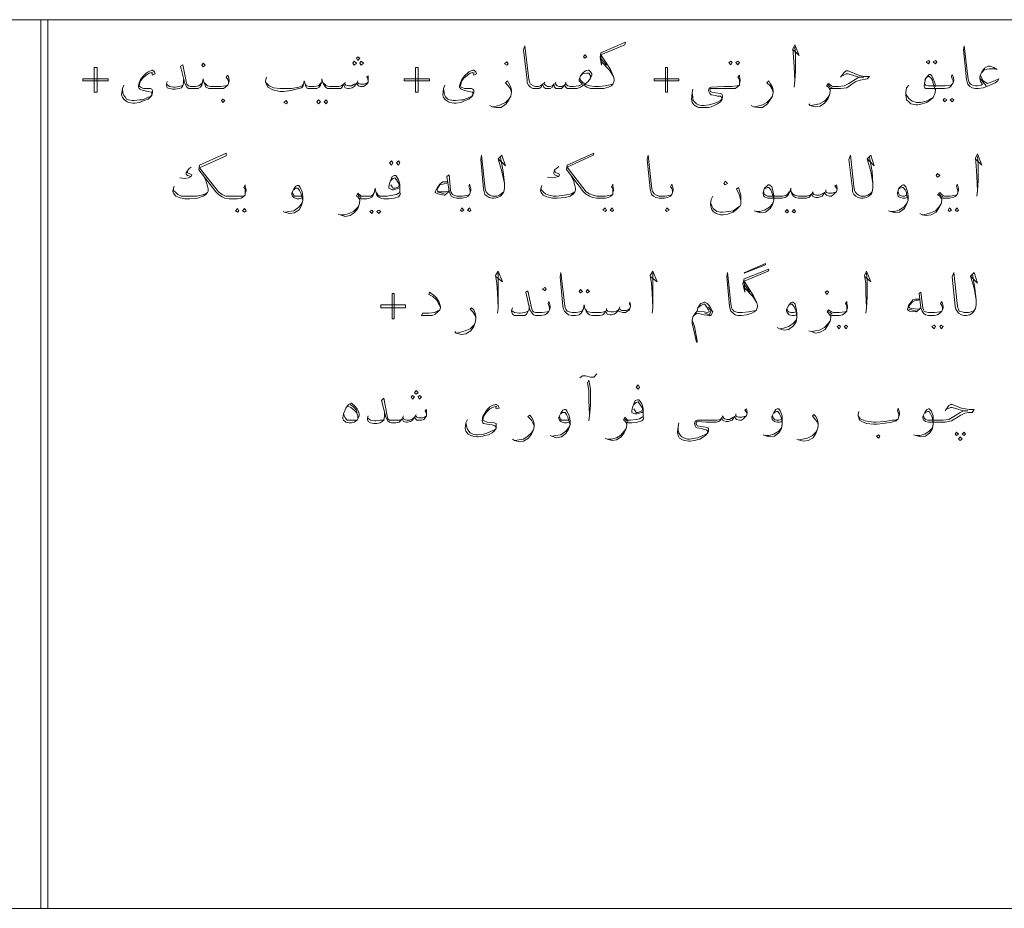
# Model space of a CAD drawing. Header units: inches. Extents: x 5.7 to 89.8, y 4 to 63.5.
# Tile 22 of 34: x 52.3 to 65.8, y 16.4 to 28.6. Entities that reach past the tile are written whole.
import ezdxf

# ---------------------------------------------------------------- set-up
doc = ezdxf.new("R2010")
doc.units = ezdxf.units.IN
doc.header["$MEASUREMENT"] = 0
doc.layers.add('PDF_textt', color=7, linetype='Continuous')

msp = doc.modelspace()

# ---------------------------------------------------------------- linework, layer by layer
at = {"layer": 'PDF_textt', "lineweight": 20}
for points in [[(74.423, 28.592), (19.323, 28.592)], [(52.57, 28.592), (52.57, 16.408)], [(52.667, 28.592), (52.667, 16.408)], [(60.41, 27.706), (60.352, 27.696), (60.304, 27.686), (60.217, 27.677), (60.179, 27.677), (60.16, 27.677), (60.092, 27.686), (60.063, 27.696), (60.025, 27.706), (60.073, 27.744), (60.102, 27.792), (60.121, 27.831), (60.121, 27.85), (60.102, 27.879), (60.083, 27.898), (60.073, 27.898), (60.034, 27.889), (59.996, 27.86), (59.967, 27.821), (59.948, 27.773), (59.948, 27.754), (59.967, 27.735), (59.996, 27.706), (59.938, 27.686), (59.871, 27.677), (59.851, 27.677), (59.823, 27.677), (59.794, 27.686), (59.765, 27.706), (59.765, 27.715), (59.746, 27.696), (59.707, 27.677), (59.668, 27.677), (59.649, 27.686), (59.62, 27.715), (59.601, 27.706), (59.582, 27.686), (59.543, 27.677), (59.514, 27.677), (59.486, 27.696), (59.466, 27.715), (59.447, 27.706), (59.418, 27.686), (59.389, 27.677), (59.36, 27.677), (59.351, 27.677), (59.322, 27.686), (59.283, 27.706), (59.274, 27.725), (59.264, 27.754), (59.254, 27.812), (59.206, 28.235), (59.187, 28.178), (59.235, 27.764), (59.235, 27.725), (59.254, 27.696), (59.283, 27.667), (59.312, 27.648), (59.351, 27.648), (59.36, 27.648), (59.38, 27.648), (59.399, 27.648), (59.428, 27.667), (59.447, 27.706), (59.466, 27.667), (59.486, 27.648), (59.505, 27.648), (59.524, 27.648), (59.553, 27.648), (59.582, 27.667), (59.601, 27.706), (59.611, 27.667), (59.63, 27.648), (59.659, 27.648), (59.678, 27.648), (59.707, 27.648), (59.726, 27.667), (59.746, 27.696), (59.765, 27.667), (59.784, 27.648), (59.823, 27.648), (59.851, 27.648), (59.871, 27.648), (59.919, 27.648), (59.967, 27.667), (59.996, 27.686), (60.025, 27.706), (60.025, 27.686), (60.054, 27.667), (60.102, 27.648), (60.16, 27.648), (60.179, 27.648), (60.208, 27.648), (60.285, 27.648), (60.352, 27.667), (60.391, 27.686), (60.41, 27.706), (60.429, 27.754), (60.429, 27.773), (60.42, 27.812), (60.372, 27.918), (60.246, 28.11), (60.574, 28.245), (60.583, 28.284), (60.246, 28.139), (60.237, 28.072), (60.256, 27.966), (60.246, 28.11)], [(62.885, 28.178), (62.962, 28.101), (62.905, 28.245), (62.876, 28.187), (62.885, 28.081), (62.895, 27.947), (62.905, 27.754), (62.895, 27.667)], [(62.905, 27.754), (62.914, 27.889), (62.914, 28.11), (62.905, 28.216)], [(65.678, 27.908), (65.63, 27.937), (65.582, 27.956), (65.553, 27.956), (65.505, 27.927), (65.466, 27.879), (65.438, 27.812), (65.438, 27.783), (65.447, 27.744), (65.476, 27.706), (65.457, 27.696), (65.409, 27.686), (65.38, 27.686), (65.341, 27.696), (65.312, 27.706), (65.293, 27.735), (65.283, 27.754), (65.274, 27.812), (65.226, 28.235), (65.216, 28.178), (65.255, 27.773), (65.264, 27.735), (65.274, 27.706), (65.303, 27.677), (65.332, 27.658), (65.38, 27.648), (65.418, 27.648), (65.486, 27.658), (65.534, 27.677), (65.649, 27.725), (65.688, 27.754), (65.698, 27.783), (65.64, 27.754), (65.544, 27.715), (65.486, 27.754), (65.457, 27.802), (65.447, 27.831)], [(55.142, 27.715), (55.142, 27.744), (55.132, 27.773), (55.113, 27.802), (55.132, 27.831), (55.142, 27.812), (55.151, 27.764), (55.151, 27.754), (55.142, 27.715), (55.132, 27.696), (55.103, 27.667), (55.074, 27.648), (55.026, 27.648), (54.959, 27.648), (54.911, 27.648), (54.872, 27.648), (54.834, 27.667), (54.824, 27.696), (54.805, 27.735), (54.795, 27.783), (54.785, 27.735), (54.776, 27.696), (54.757, 27.667), (54.728, 27.648), (54.68, 27.648), (54.631, 27.648), (54.622, 27.648), (54.593, 27.648), (54.574, 27.667), (54.545, 27.715), (54.487, 27.956), (54.516, 27.975), (54.564, 27.744), (54.574, 27.706), (54.593, 27.686), (54.622, 27.677), (54.631, 27.677), (54.689, 27.677), (54.737, 27.686), (54.766, 27.706), (54.785, 27.725)], [(60.256, 28.052), (60.323, 27.966)], [(60.256, 28.014), (60.362, 27.898), (60.42, 27.812)], [(54.111, 27.86), (54.092, 27.869), (54.054, 27.86), (54.015, 27.831), (53.967, 27.792), (53.938, 27.754), (53.928, 27.725), (53.919, 27.686), (53.938, 27.667), (53.976, 27.648), (54.073, 27.648), (54.092, 27.638), (54.102, 27.619), (54.102, 27.59), (54.092, 27.561), (54.073, 27.532), (54.044, 27.503), (53.986, 27.484), (53.948, 27.465), (53.919, 27.455), (53.861, 27.446), (53.832, 27.446), (53.774, 27.455), (53.755, 27.465), (53.716, 27.494), (53.688, 27.523), (53.678, 27.561), (53.688, 27.648), (53.707, 27.696)], [(54.092, 27.86), (54.102, 27.831), (54.14, 27.85), (54.131, 27.879), (54.102, 27.898), (54.092, 27.898), (54.044, 27.879), (54.015, 27.86), (53.976, 27.821), (53.938, 27.773), (53.919, 27.725), (53.909, 27.686), (53.909, 27.667), (53.919, 27.648), (53.928, 27.638), (53.976, 27.619), (54.044, 27.609), (54.082, 27.6), (54.092, 27.6), (54.092, 27.581), (54.092, 27.552), (54.082, 27.542), (54.034, 27.523), (53.967, 27.494), (53.928, 27.494), (53.851, 27.484), (53.822, 27.484), (53.774, 27.494), (53.745, 27.503), (53.726, 27.532), (53.707, 27.552), (53.697, 27.59), (53.688, 27.648)], [(57.058, 27.764), (57.039, 27.812), (57.058, 27.821), (57.058, 27.783), (57.058, 27.764), (57.058, 27.735), (57.039, 27.706), (57.02, 27.696), (56.991, 27.677), (56.952, 27.677), (56.924, 27.686), (56.904, 27.706), (56.895, 27.715), (56.866, 27.677), (56.837, 27.658), (56.798, 27.648), (56.779, 27.648), (56.741, 27.658), (56.731, 27.677), (56.721, 27.706), (56.702, 27.667), (56.683, 27.648), (56.635, 27.648), (56.587, 27.648), (56.538, 27.648), (56.5, 27.648), (56.471, 27.667), (56.452, 27.696), (56.432, 27.735), (56.423, 27.783), (56.423, 27.735), (56.404, 27.696), (56.384, 27.667), (56.355, 27.648), (56.317, 27.648), (56.269, 27.648), (56.259, 27.648), (56.23, 27.648), (56.211, 27.658), (56.201, 27.677), (56.192, 27.706), (56.182, 27.754), (56.172, 27.706), (56.163, 27.677), (56.143, 27.658), (56.105, 27.648), (55.999, 27.619), (55.903, 27.609), (55.845, 27.609), (55.749, 27.629), (55.681, 27.667), (55.662, 27.706), (55.652, 27.735), (55.652, 27.754), (55.662, 27.802)], [(58.513, 27.86), (58.493, 27.869), (58.455, 27.86), (58.416, 27.831), (58.368, 27.792), (58.339, 27.754), (58.33, 27.725), (58.32, 27.686), (58.33, 27.667), (58.378, 27.648), (58.474, 27.648), (58.493, 27.638), (58.503, 27.619), (58.503, 27.59), (58.493, 27.561), (58.474, 27.532), (58.436, 27.503), (58.388, 27.484), (58.349, 27.465), (58.32, 27.455), (58.262, 27.446), (58.233, 27.446), (58.176, 27.455), (58.156, 27.465), (58.118, 27.494), (58.089, 27.523), (58.079, 27.561), (58.089, 27.648), (58.108, 27.696)], [(58.493, 27.86), (58.503, 27.831), (58.542, 27.85), (58.532, 27.879), (58.503, 27.898), (58.493, 27.898), (58.436, 27.879), (58.416, 27.86), (58.378, 27.821), (58.339, 27.773), (58.32, 27.725), (58.31, 27.686), (58.31, 27.667), (58.32, 27.648), (58.33, 27.638), (58.378, 27.619), (58.436, 27.609), (58.484, 27.6), (58.493, 27.6), (58.493, 27.581), (58.493, 27.552), (58.484, 27.542), (58.436, 27.523), (58.368, 27.494), (58.33, 27.494), (58.253, 27.484), (58.224, 27.484), (58.176, 27.494), (58.147, 27.503), (58.118, 27.532), (58.108, 27.552), (58.099, 27.59), (58.089, 27.648)], [(60.102, 27.792), (60.102, 27.821), (60.083, 27.86), (60.073, 27.86), (60.054, 27.86), (59.996, 27.85), (59.967, 27.821)], [(62.144, 27.715), (62.144, 27.744), (62.144, 27.773), (62.124, 27.802), (62.144, 27.831), (62.144, 27.812), (62.153, 27.764), (62.153, 27.754), (62.144, 27.715), (62.144, 27.696), (62.115, 27.667), (62.086, 27.648), (62.038, 27.648), (61.97, 27.648), (61.884, 27.648), (61.768, 27.648), (61.758, 27.648), (61.749, 27.648), (61.739, 27.629), (61.749, 27.609), (61.768, 27.6), (61.816, 27.59), (61.884, 27.581), (61.903, 27.571), (61.913, 27.552), (61.913, 27.523), (61.903, 27.494), (61.884, 27.465), (61.845, 27.436), (61.797, 27.417), (61.758, 27.398), (61.72, 27.388), (61.672, 27.388), (61.643, 27.388), (61.585, 27.388), (61.566, 27.398), (61.518, 27.426), (61.498, 27.455), (61.489, 27.503), (61.498, 27.59), (61.508, 27.638)], [(63.531, 27.802), (63.579, 27.869), (63.608, 27.889), (63.637, 27.889), (63.752, 27.841), (63.81, 27.821), (63.858, 27.812), (63.925, 27.812), (63.897, 27.783), (63.848, 27.773), (63.8, 27.764), (63.742, 27.744), (63.685, 27.706), (63.617, 27.658), (63.531, 27.648), (63.434, 27.648), (63.415, 27.648), (63.386, 27.648), (63.386, 27.609), (63.377, 27.561), (63.357, 27.503), (63.309, 27.446), (63.251, 27.407), (63.184, 27.398), (63.116, 27.417), (63.097, 27.436)], [(63.386, 27.619), (63.377, 27.648), (63.367, 27.667), (63.338, 27.686), (63.367, 27.715), (63.405, 27.686), (63.425, 27.677), (63.434, 27.677), (63.502, 27.677), (63.579, 27.686), (63.646, 27.715), (63.733, 27.773), (63.781, 27.802), (63.848, 27.802), (63.781, 27.802), (63.637, 27.85), (63.608, 27.85), (63.559, 27.821)], [(64.908, 27.648), (64.725, 27.648), (64.696, 27.648), (64.686, 27.658), (64.677, 27.677), (64.677, 27.686), (64.686, 27.735), (64.696, 27.783), (64.725, 27.821), (64.744, 27.841), (64.763, 27.841), (64.783, 27.821), (64.802, 27.783), (64.821, 27.725), (64.831, 27.677)], [(64.686, 27.764), (64.696, 27.792), (64.735, 27.812), (64.744, 27.812), (64.773, 27.792), (64.792, 27.764), (64.802, 27.715), (64.831, 27.619)], [(65.072, 27.725), (65.072, 27.754), (65.062, 27.783), (65.052, 27.812), (65.062, 27.841), (65.072, 27.812), (65.081, 27.773), (65.081, 27.754), (65.072, 27.725), (65.062, 27.706), (65.043, 27.677), (65.014, 27.658), (64.956, 27.648), (64.898, 27.648)], [(65.466, 27.869), (65.505, 27.908), (65.572, 27.918), (65.611, 27.918), (65.659, 27.918)], [(54.525, 27.773), (54.525, 27.725), (54.516, 27.686), (54.497, 27.658), (54.468, 27.648), (54.41, 27.638), (54.381, 27.638), (54.333, 27.648), (54.304, 27.658), (54.294, 27.696), (54.294, 27.706), (54.304, 27.744)], [(54.294, 27.706), (54.333, 27.677), (54.391, 27.667), (54.41, 27.667), (54.468, 27.677), (54.497, 27.686), (54.516, 27.696)], [(54.814, 27.725), (54.834, 27.706), (54.853, 27.686), (54.901, 27.677), (54.959, 27.677), (55.036, 27.677), (55.103, 27.686), (55.132, 27.696)], [(55.652, 27.735), (55.7, 27.686), (55.758, 27.658), (55.845, 27.648), (55.893, 27.648), (56.009, 27.648), (56.105, 27.667), (56.153, 27.686), (56.172, 27.706)], [(56.413, 27.725), (56.394, 27.706), (56.375, 27.686), (56.317, 27.677), (56.269, 27.677), (56.249, 27.677), (56.211, 27.686), (56.192, 27.706)], [(56.442, 27.725), (56.461, 27.706), (56.481, 27.686), (56.529, 27.677), (56.587, 27.677), (56.654, 27.677), (56.692, 27.686), (56.721, 27.706), (56.731, 27.715), (56.75, 27.696), (56.789, 27.686), (56.827, 27.686), (56.866, 27.706), (56.895, 27.715), (56.904, 27.735), (56.924, 27.715), (56.952, 27.706), (57.001, 27.706), (57.03, 27.715), (57.058, 27.735)], [(56.741, 27.735), (56.731, 27.715)], [(56.914, 27.754), (56.904, 27.735)], [(59.023, 27.6), (59.004, 27.648), (58.975, 27.686), (58.937, 27.725), (58.965, 27.754), (58.985, 27.715), (59.014, 27.667), (59.023, 27.619), (59.023, 27.6), (59.014, 27.542), (58.985, 27.494), (58.946, 27.436), (58.879, 27.388), (58.811, 27.388), (58.754, 27.398), (58.725, 27.417)], [(59.476, 27.735), (59.466, 27.715)], [(59.63, 27.735), (59.62, 27.715)], [(59.765, 27.735), (59.765, 27.715)], [(59.957, 27.792), (59.967, 27.764), (59.986, 27.744), (60.025, 27.706)], [(61.498, 27.59), (61.508, 27.532), (61.508, 27.494), (61.527, 27.465), (61.556, 27.436), (61.585, 27.426), (61.624, 27.417), (61.662, 27.417), (61.73, 27.426), (61.778, 27.436), (61.836, 27.455), (61.884, 27.484), (61.893, 27.494), (61.903, 27.513), (61.893, 27.532), (61.884, 27.542), (61.845, 27.542), (61.816, 27.552), (61.758, 27.561), (61.739, 27.581), (61.73, 27.6), (61.72, 27.619), (61.72, 27.629), (61.73, 27.648), (61.739, 27.658), (61.758, 27.667), (61.932, 27.677), (61.97, 27.677), (62.038, 27.677), (62.115, 27.686), (62.144, 27.696)], [(62.606, 27.6), (62.587, 27.648), (62.567, 27.686), (62.519, 27.725), (62.548, 27.754), (62.567, 27.715), (62.596, 27.667), (62.606, 27.619), (62.606, 27.6), (62.596, 27.542), (62.567, 27.494), (62.529, 27.436), (62.462, 27.388), (62.404, 27.388), (62.336, 27.398), (62.307, 27.417)], [(63.415, 27.658), (63.377, 27.677), (63.357, 27.706)], [(64.831, 27.648), (64.831, 27.619), (64.821, 27.581), (64.802, 27.523), (64.763, 27.494), (64.715, 27.455), (64.648, 27.436), (64.59, 27.426), (64.561, 27.426), (64.494, 27.436), (64.465, 27.465), (64.436, 27.494), (64.426, 27.561), (64.426, 27.6), (64.436, 27.658), (64.465, 27.696)], [(64.677, 27.725), (64.686, 27.706), (64.696, 27.696), (64.725, 27.686), (64.898, 27.686), (64.966, 27.686), (65.043, 27.696), (65.062, 27.706)], [(65.524, 27.686), (65.486, 27.735), (65.447, 27.783)], [(58.754, 27.398), (58.811, 27.407), (58.869, 27.426), (58.937, 27.455), (58.985, 27.503), (59.014, 27.542)], [(62.346, 27.398), (62.394, 27.407), (62.462, 27.426), (62.519, 27.455), (62.567, 27.503), (62.596, 27.542)], [(63.126, 27.417), (63.174, 27.426), (63.242, 27.436), (63.309, 27.475), (63.357, 27.523), (63.377, 27.561)], [(64.802, 27.523), (64.744, 27.494), (64.706, 27.475), (64.629, 27.455), (64.571, 27.455), (64.513, 27.475), (64.465, 27.513), (64.426, 27.571), (64.426, 27.6)], [(55.373, 26.213), (55.373, 26.232), (55.373, 26.271), (55.354, 26.29), (55.373, 26.328), (55.373, 26.3), (55.383, 26.261), (55.383, 26.242), (55.373, 26.213), (55.373, 26.184), (55.344, 26.165), (55.315, 26.145), (55.267, 26.136), (55.2, 26.136), (55.151, 26.136), (55.094, 26.145), (55.055, 26.165), (55.007, 26.194), (54.968, 26.232), (54.737, 26.531), (54.747, 26.598), (55.113, 26.762), (55.113, 26.723), (54.747, 26.56), (55.007, 26.232), (55.055, 26.194), (55.103, 26.174), (55.151, 26.174), (55.2, 26.174), (55.267, 26.174), (55.344, 26.174), (55.373, 26.184)], [(58.869, 26.704), (58.908, 26.511), (58.927, 26.348), (58.927, 26.28), (58.917, 26.232), (58.898, 26.203), (58.869, 26.174), (58.831, 26.155), (58.782, 26.145), (58.763, 26.145), (58.715, 26.155), (58.686, 26.174), (58.657, 26.194), (58.648, 26.232), (58.638, 26.271), (58.599, 26.675), (58.609, 26.733), (58.657, 26.309), (58.667, 26.251), (58.676, 26.232), (58.696, 26.203), (58.725, 26.184), (58.763, 26.174), (58.821, 26.174), (58.859, 26.184), (58.888, 26.213), (58.917, 26.232)], [(58.84, 26.685), (58.937, 26.589), (58.888, 26.733), (58.84, 26.685), (58.888, 26.511), (58.927, 26.348)], [(60.41, 26.223), (60.41, 26.242), (60.41, 26.28), (60.391, 26.3), (60.41, 26.338), (60.41, 26.309), (60.42, 26.271), (60.42, 26.251), (60.41, 26.223), (60.41, 26.194), (60.381, 26.174), (60.352, 26.155), (60.304, 26.145), (60.237, 26.145), (60.189, 26.145), (60.131, 26.155), (60.092, 26.174), (60.034, 26.203), (60.006, 26.232), (59.774, 26.54), (59.784, 26.598), (60.15, 26.762), (60.14, 26.733), (59.784, 26.569), (60.044, 26.232), (60.092, 26.203), (60.14, 26.184), (60.189, 26.174), (60.237, 26.174), (60.304, 26.174), (60.381, 26.184), (60.41, 26.194)], [(61.229, 26.223), (61.229, 26.242), (61.219, 26.28), (61.2, 26.3), (61.219, 26.338), (61.229, 26.309), (61.238, 26.271), (61.238, 26.251), (61.229, 26.223), (61.219, 26.194), (61.2, 26.174), (61.161, 26.155), (61.113, 26.145), (61.046, 26.145), (60.998, 26.155), (60.969, 26.174), (60.94, 26.194), (60.93, 26.232), (60.921, 26.271), (60.882, 26.675), (60.892, 26.733), (60.94, 26.309), (60.949, 26.251), (60.959, 26.232), (60.978, 26.203), (61.007, 26.184), (61.046, 26.174), (61.123, 26.174), (61.2, 26.184), (61.219, 26.194)], [(63.925, 26.704), (63.964, 26.511), (63.974, 26.348), (63.974, 26.28), (63.964, 26.232), (63.954, 26.203), (63.916, 26.174), (63.887, 26.155), (63.839, 26.145), (63.82, 26.145), (63.81, 26.145), (63.771, 26.155), (63.742, 26.174), (63.714, 26.194), (63.694, 26.232), (63.694, 26.271), (63.646, 26.675), (63.665, 26.733), (63.714, 26.309), (63.723, 26.251), (63.733, 26.232), (63.752, 26.203), (63.781, 26.184), (63.81, 26.174), (63.82, 26.174), (63.868, 26.174), (63.906, 26.184), (63.945, 26.213), (63.964, 26.232)], [(63.897, 26.685), (63.993, 26.589), (63.945, 26.733), (63.897, 26.685), (63.945, 26.511), (63.974, 26.348)], [(65.389, 26.675), (65.466, 26.598), (65.409, 26.752), (65.38, 26.694), (65.389, 26.589), (65.399, 26.444), (65.409, 26.251), (65.399, 26.174)], [(65.409, 26.251), (65.418, 26.386), (65.418, 26.608), (65.409, 26.714)], [(54.795, 26.463), (54.834, 26.386), (54.853, 26.309), (54.863, 26.271), (54.863, 26.242), (54.853, 26.223), (54.834, 26.194), (54.795, 26.174), (54.718, 26.145), (54.612, 26.136), (54.545, 26.136), (54.468, 26.155), (54.419, 26.174), (54.391, 26.213), (54.381, 26.232), (54.381, 26.242), (54.391, 26.28), (54.4, 26.309)], [(54.631, 26.569), (54.602, 26.55), (54.583, 26.521), (54.564, 26.492), (54.564, 26.473), (54.583, 26.454), (54.631, 26.444), (54.593, 26.425), (54.545, 26.415), (54.477, 26.425)], [(54.583, 26.521), (54.583, 26.492), (54.602, 26.483), (54.641, 26.463), (54.631, 26.444)], [(57.492, 26.29), (57.473, 26.28), (57.444, 26.271), (57.405, 26.261), (57.386, 26.261), (57.357, 26.271), (57.338, 26.28), (57.338, 26.3), (57.347, 26.348), (57.367, 26.396), (57.386, 26.444), (57.415, 26.454), (57.434, 26.454), (57.444, 26.444), (57.473, 26.396), (57.492, 26.338), (57.492, 26.29), (57.492, 26.261), (57.492, 26.223), (57.444, 26.194), (57.396, 26.184), (57.318, 26.174), (57.299, 26.174)], [(58.455, 26.223), (58.455, 26.242), (58.445, 26.28), (58.436, 26.3), (58.445, 26.338), (58.455, 26.309), (58.465, 26.271), (58.465, 26.251), (58.455, 26.223), (58.445, 26.194), (58.426, 26.174), (58.397, 26.155), (58.339, 26.145), (58.282, 26.145), (58.272, 26.145), (58.233, 26.155), (58.195, 26.174), (58.185, 26.194), (58.166, 26.242), (58.137, 26.444), (58.166, 26.463), (58.185, 26.251), (58.195, 26.223), (58.214, 26.194), (58.233, 26.184), (58.272, 26.174), (58.282, 26.174), (58.349, 26.174), (58.426, 26.184), (58.445, 26.194)], [(59.823, 26.473), (59.871, 26.386), (59.89, 26.319), (59.9, 26.28), (59.9, 26.251), (59.89, 26.232), (59.871, 26.203), (59.823, 26.174), (59.755, 26.155), (59.649, 26.145), (59.582, 26.145), (59.505, 26.165), (59.457, 26.184), (59.428, 26.223), (59.418, 26.242), (59.418, 26.251), (59.428, 26.29), (59.437, 26.319)], [(59.668, 26.579), (59.64, 26.55), (59.611, 26.531), (59.601, 26.492), (59.601, 26.483), (59.611, 26.463), (59.668, 26.444), (59.63, 26.434), (59.582, 26.425), (59.514, 26.434)], [(59.611, 26.531), (59.62, 26.502), (59.64, 26.492), (59.678, 26.473), (59.668, 26.444)], [(56.153, 26.145), (56.115, 26.136), (56.086, 26.136), (56.057, 26.145), (56.038, 26.155), (56.018, 26.174), (56.009, 26.194), (56.009, 26.213), (56.038, 26.271), (56.066, 26.309), (56.086, 26.319), (56.105, 26.319), (56.124, 26.29), (56.153, 26.232), (56.163, 26.165), (56.163, 26.107), (56.143, 26.049), (56.115, 25.991), (56.047, 25.943), (55.98, 25.934), (55.912, 25.953), (55.893, 25.963)], [(57.367, 26.386), (57.396, 26.415), (57.424, 26.425), (57.444, 26.396), (57.482, 26.338), (57.482, 26.319), (57.473, 26.3), (57.453, 26.29), (57.424, 26.28), (57.396, 26.28), (57.386, 26.3), (57.367, 26.328)], [(58.147, 26.367), (58.079, 26.367), (58.06, 26.357), (58.041, 26.338), (58.002, 26.28), (57.973, 26.232), (57.973, 26.223), (58.012, 26.203), (58.099, 26.184), (58.108, 26.184), (58.166, 26.242)], [(58.147, 26.357), (58.079, 26.338), (58.041, 26.328), (58.002, 26.271), (58.002, 26.261), (58.012, 26.242), (58.031, 26.232), (58.128, 26.232), (58.166, 26.251)], [(63.482, 26.271), (63.454, 26.309), (63.473, 26.328), (63.482, 26.28), (63.482, 26.271), (63.473, 26.232), (63.454, 26.213), (63.434, 26.194), (63.405, 26.174), (63.377, 26.174), (63.338, 26.184), (63.319, 26.203), (63.309, 26.223), (63.28, 26.174), (63.251, 26.165), (63.222, 26.155), (63.194, 26.155), (63.165, 26.165), (63.145, 26.174), (63.136, 26.203), (63.116, 26.174), (63.097, 26.155), (63.059, 26.145), (63.011, 26.145), (62.953, 26.145), (62.914, 26.155), (62.885, 26.174), (62.866, 26.194), (62.847, 26.232), (62.847, 26.28), (62.837, 26.232), (62.818, 26.194), (62.799, 26.174), (62.77, 26.155), (62.731, 26.145), (62.683, 26.145), (62.539, 26.145), (62.51, 26.155), (62.49, 26.165), (62.481, 26.174), (62.471, 26.203), (62.471, 26.223), (62.49, 26.28), (62.529, 26.319), (62.539, 26.328), (62.558, 26.328), (62.587, 26.3), (62.606, 26.232), (62.616, 26.174), (62.616, 26.117), (62.596, 26.059), (62.567, 26.001), (62.5, 25.953), (62.433, 25.943), (62.375, 25.963), (62.346, 25.972)], [(64.446, 26.155), (64.417, 26.145), (64.388, 26.145), (64.349, 26.155), (64.33, 26.165), (64.32, 26.174), (64.311, 26.203), (64.311, 26.223), (64.33, 26.28), (64.369, 26.319), (64.388, 26.328), (64.397, 26.328), (64.426, 26.3), (64.446, 26.232), (64.455, 26.174), (64.455, 26.117), (64.436, 26.059), (64.407, 26.001), (64.34, 25.953), (64.282, 25.943), (64.214, 25.963), (64.186, 25.972)], [(65.139, 26.223), (65.139, 26.242), (65.129, 26.28), (65.12, 26.3), (65.129, 26.338), (65.139, 26.309), (65.149, 26.271), (65.149, 26.251), (65.139, 26.223), (65.129, 26.194), (65.11, 26.174), (65.072, 26.155), (65.023, 26.145), (64.966, 26.145), (64.937, 26.145), (64.917, 26.155), (64.917, 26.117), (64.908, 26.068), (64.879, 26.011), (64.84, 25.953), (64.773, 25.914), (64.706, 25.905), (64.648, 25.914), (64.619, 25.934)], [(54.853, 26.223), (54.805, 26.194), (54.708, 26.174), (54.602, 26.174), (54.554, 26.174), (54.497, 26.174), (54.448, 26.194), (54.419, 26.223), (54.391, 26.251), (54.391, 26.28)], [(56.038, 26.261), (56.057, 26.28), (56.076, 26.28), (56.095, 26.28), (56.115, 26.251), (56.134, 26.213), (56.143, 26.184), (56.163, 26.107), (56.143, 26.068), (56.105, 26.02), (56.038, 25.972), (55.97, 25.963), (55.922, 25.953)], [(56.143, 26.174), (56.115, 26.174), (56.076, 26.174), (56.047, 26.174), (56.028, 26.194), (56.018, 26.223)], [(57.501, 26.213), (57.492, 26.184), (57.473, 26.165), (57.415, 26.145), (57.338, 26.136), (57.318, 26.136), (57.27, 26.136), (57.232, 26.145), (57.193, 26.165), (57.174, 26.184), (57.164, 26.232), (57.155, 26.28), (57.145, 26.232), (57.126, 26.184), (57.116, 26.165), (57.078, 26.145), (57.039, 26.136), (56.991, 26.136), (56.962, 26.136), (56.943, 26.145), (56.943, 26.107), (56.933, 26.059), (56.914, 26.001), (56.866, 25.943), (56.808, 25.905), (56.741, 25.895), (56.673, 25.914), (56.644, 25.924)], [(57.135, 26.223), (57.126, 26.194), (57.097, 26.174), (57.049, 26.174), (56.991, 26.174), (56.981, 26.174), (56.962, 26.174), (56.914, 26.213), (56.895, 26.174), (56.914, 26.165), (56.933, 26.136), (56.943, 26.117)], [(56.962, 26.155), (56.933, 26.174), (56.914, 26.194)], [(57.174, 26.223), (57.184, 26.194), (57.213, 26.174), (57.261, 26.174), (57.318, 26.174)], [(58.099, 26.203), (58.002, 26.232)], [(59.89, 26.232), (59.842, 26.203), (59.746, 26.184), (59.64, 26.174), (59.591, 26.174), (59.534, 26.184), (59.486, 26.203), (59.457, 26.232), (59.428, 26.261), (59.428, 26.28)], [(62.163, 26.107), (62.144, 26.184), (62.105, 26.271), (62.134, 26.29), (62.163, 26.184), (62.163, 26.117), (62.163, 26.097), (62.163, 26.059), (62.153, 26.04), (62.105, 25.991), (62.057, 25.953), (61.98, 25.924), (61.922, 25.914), (61.884, 25.914), (61.826, 25.934), (61.787, 25.963), (61.768, 25.991), (61.749, 26.049), (61.749, 26.068), (61.758, 26.126), (61.778, 26.174)], [(62.49, 26.271), (62.51, 26.28), (62.529, 26.29), (62.548, 26.29), (62.577, 26.261), (62.587, 26.223), (62.596, 26.194), (62.616, 26.117), (62.596, 26.068), (62.558, 26.02), (62.49, 25.982), (62.423, 25.963), (62.375, 25.963)], [(62.828, 26.232), (62.808, 26.203), (62.789, 26.184), (62.741, 26.174), (62.683, 26.174), (62.529, 26.174), (62.5, 26.184), (62.481, 26.203), (62.481, 26.232)], [(62.856, 26.232), (62.876, 26.203), (62.905, 26.184), (62.953, 26.174), (63.011, 26.174), (63.068, 26.174), (63.116, 26.184), (63.136, 26.203), (63.145, 26.223), (63.165, 26.194), (63.203, 26.184), (63.242, 26.184), (63.28, 26.203), (63.309, 26.223), (63.328, 26.232), (63.338, 26.223), (63.367, 26.213), (63.415, 26.213), (63.444, 26.223), (63.473, 26.232)], [(63.155, 26.232), (63.145, 26.223)], [(63.328, 26.261), (63.328, 26.232)], [(64.33, 26.271), (64.349, 26.28), (64.378, 26.29), (64.388, 26.29), (64.417, 26.261), (64.436, 26.223), (64.436, 26.194), (64.455, 26.117), (64.436, 26.068), (64.397, 26.02), (64.33, 25.982), (64.272, 25.963), (64.224, 25.963)], [(64.436, 26.184), (64.407, 26.174), (64.378, 26.174), (64.34, 26.184), (64.33, 26.203), (64.32, 26.232)], [(64.917, 26.126), (64.908, 26.145), (64.889, 26.174), (64.86, 26.184), (64.889, 26.223), (64.927, 26.184), (64.956, 26.174), (64.966, 26.174), (65.033, 26.174), (65.11, 26.184), (65.129, 26.194)], [(64.937, 26.165), (64.908, 26.174), (64.879, 26.203)], [(56.683, 25.914), (56.731, 25.914), (56.798, 25.934), (56.856, 25.963), (56.914, 26.02), (56.933, 26.059)], [(61.758, 26.068), (61.768, 26.04), (61.787, 26.001), (61.836, 25.963), (61.884, 25.953), (61.913, 25.953), (61.999, 25.963), (62.057, 25.972), (62.105, 26.001), (62.153, 26.04)], [(64.648, 25.914), (64.706, 25.924), (64.763, 25.943), (64.831, 25.972), (64.879, 26.02), (64.908, 26.068)], [(58.811, 25.067), (58.898, 24.999), (58.84, 25.144), (58.802, 25.086), (58.821, 24.98), (58.831, 24.845), (58.84, 24.643), (58.831, 24.566)], [(58.84, 24.643), (58.84, 24.787), (58.84, 25.009), (58.84, 25.115)], [(60.651, 24.662), (60.632, 24.701), (60.641, 24.72), (60.651, 24.682), (60.651, 24.662), (60.641, 24.633), (60.632, 24.605), (60.612, 24.595), (60.583, 24.576), (60.545, 24.576), (60.516, 24.585), (60.487, 24.595), (60.487, 24.614), (60.458, 24.576), (60.429, 24.556), (60.391, 24.547), (60.372, 24.547), (60.333, 24.556), (60.323, 24.576), (60.314, 24.595), (60.295, 24.566), (60.275, 24.547), (60.227, 24.537), (60.179, 24.537), (60.131, 24.537), (60.092, 24.547), (60.063, 24.566), (60.044, 24.595), (60.025, 24.633), (60.015, 24.682), (60.006, 24.633), (59.996, 24.595), (59.977, 24.566), (59.948, 24.547), (59.9, 24.537), (59.851, 24.537), (59.803, 24.547), (59.774, 24.566), (59.746, 24.595), (59.736, 24.624), (59.726, 24.662), (59.688, 25.067), (59.697, 25.125), (59.746, 24.701), (59.755, 24.643), (59.765, 24.624), (59.784, 24.595), (59.813, 24.585), (59.851, 24.576), (59.909, 24.576), (59.957, 24.585), (59.986, 24.595), (60.006, 24.624)], [(60.93, 25.067), (61.017, 24.999), (60.959, 25.144), (60.921, 25.086), (60.94, 24.98), (60.949, 24.845), (60.959, 24.643), (60.949, 24.566)], [(60.959, 24.643), (60.959, 24.787), (60.959, 25.009), (60.959, 25.115)], [(62.375, 24.605), (62.317, 24.595), (62.269, 24.585), (62.182, 24.576), (62.134, 24.576), (62.124, 24.576), (62.096, 24.585), (62.067, 24.595), (62.047, 24.624), (62.038, 24.643), (62.028, 24.701), (61.98, 25.125), (61.97, 25.067), (62.009, 24.662), (62.019, 24.624), (62.028, 24.595), (62.057, 24.566), (62.086, 24.547), (62.124, 24.537), (62.134, 24.537), (62.173, 24.537), (62.24, 24.547), (62.317, 24.566), (62.346, 24.585), (62.375, 24.605), (62.394, 24.653), (62.394, 24.672), (62.384, 24.71), (62.336, 24.807), (62.211, 25.009), (62.539, 25.144), (62.548, 25.173), (62.211, 25.038), (62.192, 24.97), (62.221, 24.855), (62.211, 25.009)], [(63.868, 25.067), (63.945, 24.999), (63.887, 25.144), (63.858, 25.086), (63.877, 24.98), (63.877, 24.845), (63.887, 24.643), (63.877, 24.566)], [(63.887, 24.643), (63.897, 24.787), (63.897, 25.009), (63.887, 25.115)], [(65.341, 25.096), (65.37, 24.913), (65.389, 24.749), (65.389, 24.682), (65.38, 24.633), (65.361, 24.595), (65.332, 24.566), (65.303, 24.547), (65.255, 24.537), (65.235, 24.537), (65.226, 24.537), (65.187, 24.547), (65.149, 24.566), (65.129, 24.595), (65.11, 24.624), (65.1, 24.662), (65.062, 25.067), (65.081, 25.125), (65.129, 24.701), (65.139, 24.643), (65.149, 24.624), (65.158, 24.595), (65.197, 24.585), (65.226, 24.576), (65.235, 24.576), (65.283, 24.576), (65.322, 24.585), (65.361, 24.605), (65.38, 24.633)], [(65.312, 25.076), (65.409, 24.98), (65.361, 25.125), (65.312, 25.076), (65.361, 24.913), (65.389, 24.749)], [(58.05, 24.653), (58.022, 24.701), (57.993, 24.749), (57.945, 24.797), (57.887, 24.826), (57.896, 24.855), (57.964, 24.807), (57.993, 24.778), (58.031, 24.72), (58.05, 24.653), (58.05, 24.643), (58.041, 24.614), (58.022, 24.595), (57.973, 24.556), (57.935, 24.537), (57.839, 24.537), (57.79, 24.537), (57.8, 24.566), (57.887, 24.566), (57.964, 24.576), (58.002, 24.595), (58.041, 24.614)], [(59.543, 24.614), (59.543, 24.643), (59.534, 24.672), (59.524, 24.701), (59.534, 24.73), (59.543, 24.701), (59.553, 24.662), (59.553, 24.643), (59.543, 24.614), (59.534, 24.595), (59.514, 24.566), (59.476, 24.547), (59.428, 24.537), (59.37, 24.537), (59.351, 24.537), (59.322, 24.547), (59.303, 24.566), (59.274, 24.614), (59.216, 24.855), (59.245, 24.874), (59.293, 24.643), (59.312, 24.595), (59.322, 24.585), (59.351, 24.576), (59.37, 24.576), (59.437, 24.576), (59.514, 24.585), (59.534, 24.595)], [(62.221, 24.951), (62.288, 24.855)], [(62.221, 24.913), (62.327, 24.797), (62.384, 24.71)], [(64.927, 24.614), (64.927, 24.643), (64.917, 24.672), (64.898, 24.701), (64.917, 24.73), (64.927, 24.701), (64.937, 24.662), (64.937, 24.643), (64.927, 24.614), (64.917, 24.595), (64.889, 24.566), (64.86, 24.547), (64.812, 24.537), (64.744, 24.537), (64.735, 24.537), (64.696, 24.547), (64.667, 24.566), (64.648, 24.595), (64.629, 24.643), (64.609, 24.836), (64.629, 24.855), (64.657, 24.643), (64.667, 24.614), (64.677, 24.595), (64.696, 24.585), (64.735, 24.576), (64.744, 24.576), (64.821, 24.576), (64.889, 24.585), (64.917, 24.595)], [(61.566, 24.595), (61.575, 24.643), (61.595, 24.672), (61.614, 24.701), (61.643, 24.71), (61.662, 24.72), (61.672, 24.72), (61.701, 24.701), (61.739, 24.662), (61.768, 24.605), (61.778, 24.585), (61.758, 24.547), (61.749, 24.537), (61.73, 24.537), (61.662, 24.547), (61.566, 24.566), (61.547, 24.556), (61.518, 24.537)], [(62.924, 24.547), (62.895, 24.537), (62.866, 24.537), (62.828, 24.547), (62.818, 24.556), (62.799, 24.576), (62.789, 24.595), (62.789, 24.614), (62.818, 24.672), (62.847, 24.71), (62.866, 24.72), (62.876, 24.72), (62.905, 24.701), (62.924, 24.633), (62.933, 24.566), (62.933, 24.508), (62.924, 24.45), (62.885, 24.393), (62.818, 24.344), (62.76, 24.335), (62.693, 24.354), (62.664, 24.373)], [(63.617, 24.614), (63.617, 24.643), (63.617, 24.672), (63.598, 24.701), (63.617, 24.73), (63.617, 24.701), (63.627, 24.662), (63.627, 24.643), (63.617, 24.614), (63.617, 24.595), (63.588, 24.566), (63.559, 24.547), (63.511, 24.537), (63.444, 24.537), (63.415, 24.537), (63.396, 24.547), (63.396, 24.508), (63.386, 24.46), (63.357, 24.402), (63.319, 24.344), (63.251, 24.306), (63.194, 24.296), (63.126, 24.316), (63.097, 24.325)], [(64.619, 24.749), (64.542, 24.739), (64.513, 24.72), (64.465, 24.662), (64.465, 24.653), (64.474, 24.643), (64.503, 24.633), (64.6, 24.624), (64.629, 24.643), (64.571, 24.585), (64.474, 24.595), (64.446, 24.614), (64.446, 24.624), (64.465, 24.682), (64.513, 24.739), (64.523, 24.749), (64.552, 24.759), (64.619, 24.759)], [(58.532, 24.499), (58.522, 24.537), (58.493, 24.585), (58.455, 24.624), (58.474, 24.643), (58.503, 24.614), (58.522, 24.566), (58.532, 24.518), (58.532, 24.489), (58.522, 24.441), (58.503, 24.383), (58.465, 24.325), (58.397, 24.287), (58.33, 24.277), (58.262, 24.296), (58.243, 24.316)], [(59.264, 24.672), (59.264, 24.624), (59.245, 24.585), (59.225, 24.556), (59.206, 24.537), (59.148, 24.537), (59.11, 24.537), (59.062, 24.537), (59.033, 24.556), (59.023, 24.595), (59.023, 24.605), (59.033, 24.643)], [(59.023, 24.605), (59.062, 24.576), (59.12, 24.566), (59.139, 24.566), (59.206, 24.576), (59.225, 24.585), (59.245, 24.595)], [(60.034, 24.624), (60.054, 24.595), (60.073, 24.585), (60.121, 24.576), (60.179, 24.576), (60.246, 24.576), (60.285, 24.585), (60.314, 24.595), (60.323, 24.614), (60.343, 24.595), (60.381, 24.585), (60.42, 24.585), (60.458, 24.595), (60.487, 24.614), (60.497, 24.633), (60.516, 24.614), (60.535, 24.605), (60.593, 24.605), (60.622, 24.614), (60.641, 24.633)], [(60.323, 24.633), (60.323, 24.614)], [(60.506, 24.653), (60.497, 24.633)], [(61.575, 24.643), (61.595, 24.653), (61.614, 24.672), (61.653, 24.691), (61.672, 24.691), (61.701, 24.643), (61.72, 24.614), (61.73, 24.595), (61.73, 24.585), (61.701, 24.576), (61.662, 24.585), (61.566, 24.595), (61.547, 24.576), (61.518, 24.537), (61.508, 24.518), (61.498, 24.47), (61.498, 24.431), (61.527, 24.296), (61.556, 24.171), (61.566, 24.171), (61.566, 24.181), (61.556, 24.239), (61.527, 24.383), (61.498, 24.47)], [(61.72, 24.653), (61.758, 24.595), (61.73, 24.547), (61.672, 24.566)], [(62.818, 24.662), (62.828, 24.682), (62.856, 24.691), (62.866, 24.691), (62.895, 24.653), (62.914, 24.614), (62.924, 24.595), (62.933, 24.508), (62.924, 24.47), (62.876, 24.422), (62.818, 24.383), (62.75, 24.364), (62.702, 24.354)], [(62.924, 24.585), (62.885, 24.576), (62.856, 24.576), (62.818, 24.585), (62.808, 24.595), (62.799, 24.624)], [(63.396, 24.518), (63.386, 24.537), (63.367, 24.566), (63.348, 24.585), (63.367, 24.614), (63.405, 24.585), (63.434, 24.576), (63.444, 24.576), (63.511, 24.576), (63.588, 24.585), (63.617, 24.595)], [(63.415, 24.556), (63.386, 24.576), (63.357, 24.595)], [(64.571, 24.595), (64.465, 24.624)], [(58.272, 24.296), (58.32, 24.306), (58.388, 24.325), (58.455, 24.354), (58.503, 24.402), (58.522, 24.441)], [(63.136, 24.316), (63.184, 24.325), (63.242, 24.335), (63.309, 24.373), (63.357, 24.422), (63.386, 24.46)], [(59.957, 23.68), (59.996, 23.709), (60.034, 23.709), (60.102, 23.69), (60.112, 23.69), (60.15, 23.69), (60.189, 23.738)], [(60.083, 23.092), (60.092, 23.169), (60.102, 23.304), (60.102, 23.526), (60.083, 23.651), (60.063, 23.612), (60.083, 23.507), (60.083, 23.372), (60.092, 23.179)], [(57.858, 23.189), (57.839, 23.227), (57.858, 23.247), (57.858, 23.208), (57.858, 23.189), (57.858, 23.16), (57.839, 23.131), (57.819, 23.112), (57.79, 23.102), (57.752, 23.102), (57.723, 23.102), (57.704, 23.121), (57.694, 23.141), (57.665, 23.102), (57.636, 23.083), (57.598, 23.073), (57.579, 23.073), (57.54, 23.083), (57.53, 23.102), (57.521, 23.121), (57.501, 23.092), (57.482, 23.073), (57.434, 23.064), (57.386, 23.064), (57.376, 23.064), (57.347, 23.073), (57.328, 23.092), (57.299, 23.141), (57.241, 23.372), (57.27, 23.401), (57.318, 23.16), (57.328, 23.121), (57.347, 23.102), (57.376, 23.102), (57.386, 23.102), (57.453, 23.102), (57.492, 23.102), (57.521, 23.121), (57.53, 23.141), (57.55, 23.112), (57.588, 23.102), (57.627, 23.102), (57.665, 23.121), (57.694, 23.141), (57.704, 23.16), (57.723, 23.141), (57.752, 23.131), (57.8, 23.131), (57.829, 23.141), (57.858, 23.16)], [(60.824, 23.218), (60.805, 23.208), (60.776, 23.198), (60.738, 23.189), (60.718, 23.189), (60.689, 23.198), (60.67, 23.208), (60.67, 23.227), (60.68, 23.275), (60.699, 23.324), (60.718, 23.372), (60.747, 23.381), (60.766, 23.381), (60.776, 23.372), (60.805, 23.324), (60.824, 23.266), (60.824, 23.218), (60.824, 23.189), (60.824, 23.15), (60.776, 23.121), (60.728, 23.112), (60.651, 23.102), (60.632, 23.102)], [(60.699, 23.314), (60.728, 23.343), (60.757, 23.352), (60.776, 23.324), (60.815, 23.266), (60.815, 23.247), (60.805, 23.227), (60.786, 23.218), (60.757, 23.208), (60.728, 23.208), (60.718, 23.227), (60.699, 23.256)], [(56.779, 23.295), (56.818, 23.275), (56.856, 23.247), (56.895, 23.208), (56.914, 23.16), (56.914, 23.131)], [(56.808, 23.314), (56.856, 23.285), (56.895, 23.237), (56.904, 23.208)], [(58.821, 23.275), (58.811, 23.295), (58.763, 23.275), (58.725, 23.256), (58.676, 23.208), (58.657, 23.179), (58.638, 23.15), (58.628, 23.102), (58.648, 23.092), (58.686, 23.073), (58.782, 23.064), (58.811, 23.054), (58.811, 23.044), (58.811, 23.006), (58.811, 22.986), (58.782, 22.948), (58.754, 22.929), (58.705, 22.9), (58.657, 22.89), (58.628, 22.881), (58.571, 22.871), (58.551, 22.871), (58.493, 22.881), (58.465, 22.89), (58.426, 22.909), (58.397, 22.948), (58.388, 22.986), (58.397, 23.064), (58.416, 23.112)], [(58.802, 23.275), (58.811, 23.256), (58.85, 23.266), (58.84, 23.304), (58.811, 23.314), (58.802, 23.314), (58.754, 23.304), (58.725, 23.285), (58.686, 23.247), (58.657, 23.198), (58.628, 23.15), (58.619, 23.102), (58.619, 23.092), (58.628, 23.064), (58.638, 23.054), (58.686, 23.044), (58.754, 23.035), (58.792, 23.025), (58.802, 23.015), (58.811, 22.996), (58.802, 22.977), (58.792, 22.967), (58.744, 22.948), (58.676, 22.919), (58.638, 22.909), (58.561, 22.9), (58.532, 22.9), (58.493, 22.909), (58.455, 22.929), (58.436, 22.948), (58.416, 22.977), (58.407, 23.006), (58.397, 23.064)], [(59.813, 23.073), (59.774, 23.064), (59.746, 23.064), (59.717, 23.073), (59.697, 23.083), (59.678, 23.102), (59.668, 23.121), (59.668, 23.141), (59.697, 23.198), (59.726, 23.237), (59.746, 23.247), (59.765, 23.247), (59.784, 23.218), (59.813, 23.16), (59.823, 23.092), (59.823, 23.035), (59.803, 22.977), (59.765, 22.919), (59.707, 22.871), (59.64, 22.861), (59.572, 22.881), (59.553, 22.89)], [(62.25, 23.198), (62.221, 23.237), (62.24, 23.256), (62.25, 23.208), (62.25, 23.198), (62.24, 23.16), (62.221, 23.141), (62.202, 23.121), (62.173, 23.102), (62.144, 23.102), (62.105, 23.112), (62.086, 23.131), (62.076, 23.15), (62.047, 23.102), (62.019, 23.092), (61.99, 23.083), (61.961, 23.083), (61.932, 23.092), (61.913, 23.102), (61.903, 23.131), (61.884, 23.102), (61.864, 23.083), (61.826, 23.073), (61.778, 23.073), (61.691, 23.073), (61.566, 23.083), (61.556, 23.073), (61.547, 23.054), (61.556, 23.044), (61.566, 23.025), (61.624, 23.015), (61.681, 23.006), (61.71, 22.996), (61.72, 22.986), (61.72, 22.948), (61.71, 22.929), (61.681, 22.89), (61.653, 22.871), (61.604, 22.842), (61.566, 22.832), (61.527, 22.823), (61.47, 22.813), (61.45, 22.813), (61.392, 22.823), (61.364, 22.832), (61.325, 22.852), (61.306, 22.89), (61.296, 22.938), (61.306, 23.015), (61.315, 23.064)], [(62.731, 23.083), (62.693, 23.073), (62.664, 23.073), (62.625, 23.083), (62.616, 23.092), (62.596, 23.102), (62.587, 23.131), (62.587, 23.15), (62.616, 23.208), (62.645, 23.247), (62.664, 23.256), (62.683, 23.256), (62.702, 23.227), (62.731, 23.16), (62.731, 23.102), (62.731, 23.044), (62.722, 22.986), (62.683, 22.929), (62.625, 22.881), (62.558, 22.871), (62.49, 22.89), (62.471, 22.9)], [(62.616, 23.198), (62.625, 23.208), (62.654, 23.218), (62.673, 23.218), (62.693, 23.189), (62.712, 23.15), (62.722, 23.121), (62.731, 23.044), (62.722, 22.996), (62.683, 22.948), (62.616, 22.909), (62.548, 22.89), (62.5, 22.89)], [(64.33, 23.15), (64.33, 23.169), (64.32, 23.208), (64.311, 23.227), (64.32, 23.266), (64.33, 23.237), (64.34, 23.198), (64.34, 23.179), (64.33, 23.15), (64.32, 23.121), (64.291, 23.092), (64.234, 23.073), (64.108, 23.054), (64.031, 23.044), (63.983, 23.044), (63.887, 23.054), (63.82, 23.083), (63.791, 23.102), (63.781, 23.131), (63.771, 23.16), (63.771, 23.179), (63.781, 23.218)], [(64.966, 23.227), (65.014, 23.304), (65.043, 23.314), (65.062, 23.314), (65.187, 23.266), (65.245, 23.256), (65.293, 23.247), (65.361, 23.247), (65.332, 23.208), (65.283, 23.208), (65.235, 23.198), (65.178, 23.169), (65.12, 23.131), (65.052, 23.092), (64.966, 23.073), (64.869, 23.073), (64.735, 23.073), (64.696, 23.083), (64.686, 23.092), (64.667, 23.102), (64.657, 23.131), (64.657, 23.15), (64.686, 23.208), (64.715, 23.247), (64.735, 23.256), (64.744, 23.256), (64.773, 23.227), (64.802, 23.16), (64.802, 23.102), (64.802, 23.044), (64.792, 22.986), (64.754, 22.929), (64.696, 22.881), (64.629, 22.871), (64.561, 22.89), (64.532, 22.9)], [(64.686, 23.198), (64.696, 23.208), (64.725, 23.218), (64.744, 23.218), (64.763, 23.189), (64.783, 23.15), (64.792, 23.121), (64.802, 23.044), (64.792, 22.996), (64.744, 22.948), (64.686, 22.909), (64.619, 22.89), (64.571, 22.89)], [(64.667, 23.16), (64.677, 23.131), (64.696, 23.112), (64.725, 23.102), (64.869, 23.102), (64.937, 23.102), (65.014, 23.112), (65.081, 23.15), (65.168, 23.208), (65.216, 23.227), (65.274, 23.227), (65.216, 23.227), (65.062, 23.275), (65.043, 23.275), (64.995, 23.256)], [(56.904, 23.102), (56.847, 23.102), (56.798, 23.102), (56.77, 23.102), (56.741, 23.131), (56.721, 23.189)], [(57.28, 23.198), (57.28, 23.15), (57.27, 23.102), (57.251, 23.083), (57.222, 23.064), (57.174, 23.054), (57.135, 23.054), (57.087, 23.064), (57.058, 23.083), (57.049, 23.112), (57.049, 23.131), (57.058, 23.16)], [(57.049, 23.131), (57.087, 23.102), (57.145, 23.092), (57.164, 23.092), (57.222, 23.102), (57.251, 23.102), (57.27, 23.112)], [(57.54, 23.16), (57.53, 23.141)], [(57.713, 23.179), (57.704, 23.16)], [(59.331, 23.025), (59.312, 23.064), (59.293, 23.102), (59.245, 23.15), (59.274, 23.169), (59.293, 23.141), (59.322, 23.092), (59.331, 23.044), (59.331, 23.015), (59.322, 22.967), (59.293, 22.909), (59.254, 22.852), (59.187, 22.813), (59.129, 22.803), (59.062, 22.823), (59.033, 22.842)], [(59.697, 23.189), (59.717, 23.208), (59.736, 23.208), (59.755, 23.208), (59.774, 23.179), (59.794, 23.141), (59.803, 23.112), (59.823, 23.035), (59.803, 22.996), (59.765, 22.948), (59.697, 22.9), (59.63, 22.89), (59.582, 22.881)], [(59.803, 23.102), (59.765, 23.102), (59.736, 23.102), (59.707, 23.102), (59.688, 23.121), (59.678, 23.15)], [(60.834, 23.141), (60.824, 23.112), (60.805, 23.092), (60.747, 23.073), (60.67, 23.064), (60.651, 23.064), (60.622, 23.064), (60.603, 23.073), (60.603, 23.035), (60.593, 22.986), (60.564, 22.929), (60.526, 22.871), (60.458, 22.832), (60.4, 22.823), (60.333, 22.842), (60.304, 22.852)], [(60.603, 23.044), (60.593, 23.064), (60.574, 23.092), (60.555, 23.102), (60.574, 23.141), (60.612, 23.102), (60.641, 23.102), (60.651, 23.102)], [(60.622, 23.083), (60.593, 23.102), (60.564, 23.121)], [(61.306, 23.015), (61.306, 22.958), (61.315, 22.929), (61.335, 22.89), (61.354, 22.871), (61.392, 22.852), (61.431, 22.842), (61.46, 22.842), (61.537, 22.852), (61.575, 22.861), (61.643, 22.89), (61.691, 22.909), (61.701, 22.919), (61.71, 22.948), (61.701, 22.958), (61.691, 22.967), (61.653, 22.977), (61.624, 22.986), (61.566, 22.996), (61.547, 23.006), (61.537, 23.025), (61.527, 23.054), (61.537, 23.083), (61.547, 23.092), (61.566, 23.102), (61.73, 23.102), (61.778, 23.102), (61.836, 23.102), (61.884, 23.112), (61.903, 23.131), (61.913, 23.15), (61.941, 23.121), (61.97, 23.112), (62.009, 23.112), (62.047, 23.131), (62.076, 23.15), (62.096, 23.16), (62.105, 23.15), (62.134, 23.141), (62.182, 23.141), (62.211, 23.15), (62.24, 23.16)], [(61.922, 23.16), (61.913, 23.15)], [(62.096, 23.189), (62.096, 23.16)], [(62.722, 23.112), (62.683, 23.102), (62.654, 23.102), (62.625, 23.112), (62.606, 23.131), (62.596, 23.16)], [(63.222, 23.035), (63.213, 23.073), (63.184, 23.112), (63.145, 23.16), (63.165, 23.179), (63.194, 23.15), (63.213, 23.102), (63.222, 23.054), (63.222, 23.025), (63.213, 22.977), (63.194, 22.919), (63.155, 22.861), (63.088, 22.823), (63.02, 22.813), (62.953, 22.832), (62.933, 22.842)], [(63.771, 23.16), (63.8, 23.121), (63.868, 23.092), (63.983, 23.073), (64.012, 23.073), (64.137, 23.083), (64.243, 23.102), (64.282, 23.102), (64.32, 23.121)], [(59.071, 22.823), (59.12, 22.832), (59.187, 22.842), (59.245, 22.881), (59.293, 22.929), (59.322, 22.967)], [(60.343, 22.842), (60.391, 22.842), (60.458, 22.861), (60.516, 22.89), (60.564, 22.948), (60.593, 22.986)], [(62.962, 22.832), (63.011, 22.842), (63.078, 22.852), (63.145, 22.89), (63.194, 22.938), (63.213, 22.977)], [(74.423, 16.408), (19.208, 16.408)]]:
    msp.add_lwpolyline(points, dxfattribs=at)
for points in [[(56.914, 28.033), (56.943, 28.062), (56.914, 28.081), (56.895, 28.062)], [(60.025, 28.062), (60.054, 28.081), (60.025, 28.11), (60.006, 28.081)], [(53.341, 27.937), (53.341, 27.6), (53.302, 27.6), (53.302, 27.937)], [(54.795, 27.947), (54.824, 27.966), (54.795, 27.995), (54.776, 27.966)], [(56.866, 27.966), (56.895, 27.995), (56.866, 28.024), (56.847, 27.995)], [(56.962, 27.966), (56.991, 27.995), (56.962, 28.024), (56.943, 27.995)], [(57.742, 27.937), (57.742, 27.6), (57.704, 27.6), (57.704, 27.937)], [(58.956, 27.966), (58.975, 27.985), (58.956, 28.014), (58.927, 27.985)], [(61.161, 27.937), (61.161, 27.6), (61.132, 27.6), (61.132, 27.937)], [(62.028, 28.024), (62.047, 28.004), (62.028, 27.975), (61.999, 28.004)], [(62.124, 28.024), (62.144, 28.004), (62.124, 27.975), (62.096, 28.004)], [(64.735, 27.985), (64.754, 28.014), (64.735, 28.033), (64.706, 28.014)], [(64.831, 27.985), (64.85, 28.014), (64.831, 28.033), (64.802, 28.014)], [(53.148, 27.783), (53.495, 27.783), (53.495, 27.754), (53.148, 27.754)], [(57.55, 27.783), (57.896, 27.783), (57.896, 27.754), (57.55, 27.754)], [(60.978, 27.783), (61.315, 27.783), (61.315, 27.754), (60.978, 27.754)], [(55.065, 27.455), (55.094, 27.484), (55.065, 27.503), (55.046, 27.484)], [(55.932, 27.436), (55.951, 27.455), (55.932, 27.484), (55.903, 27.455)], [(56.375, 27.494), (56.404, 27.465), (56.375, 27.436), (56.355, 27.465)], [(56.481, 27.494), (56.5, 27.465), (56.481, 27.436), (56.452, 27.465)], [(64.956, 27.513), (64.985, 27.494), (64.956, 27.465), (64.937, 27.494)], [(65.062, 27.513), (65.081, 27.494), (65.062, 27.465), (65.033, 27.494)], [(57.376, 26.656), (57.396, 26.627), (57.376, 26.598), (57.347, 26.627)], [(57.473, 26.656), (57.492, 26.627), (57.473, 26.598), (57.444, 26.627)], [(64.86, 26.434), (64.889, 26.454), (64.86, 26.483), (64.84, 26.454)], [(61.951, 26.377), (61.98, 26.348), (61.951, 26.328), (61.932, 26.348)], [(55.267, 26.001), (55.286, 25.972), (55.267, 25.953), (55.238, 25.972)], [(55.363, 26.001), (55.383, 25.972), (55.363, 25.953), (55.334, 25.972)], [(57.107, 25.982), (57.126, 25.963), (57.107, 25.934), (57.078, 25.963)], [(57.203, 25.982), (57.232, 25.963), (57.203, 25.934), (57.174, 25.963)], [(58.339, 26.011), (58.368, 25.982), (58.339, 25.963), (58.32, 25.982)], [(58.445, 26.011), (58.465, 25.982), (58.445, 25.963), (58.416, 25.982)], [(60.304, 26.011), (60.323, 25.982), (60.304, 25.963), (60.275, 25.982)], [(60.4, 26.011), (60.42, 25.982), (60.4, 25.963), (60.372, 25.982)], [(61.152, 25.963), (61.181, 25.982), (61.152, 26.011), (61.132, 25.982)], [(62.799, 25.991), (62.818, 25.963), (62.799, 25.943), (62.77, 25.963)], [(62.895, 25.991), (62.914, 25.963), (62.895, 25.943), (62.866, 25.963)], [(65.023, 26.011), (65.052, 25.982), (65.023, 25.963), (65.004, 25.982)], [(65.129, 26.011), (65.149, 25.982), (65.129, 25.963), (65.1, 25.982)], [(62.221, 25.125), (62.5, 25.25), (62.5, 25.231), (62.211, 25.115)], [(57.415, 24.836), (57.415, 24.489), (57.386, 24.489), (57.386, 24.836)], [(59.476, 24.874), (59.495, 24.903), (59.476, 24.922), (59.447, 24.903)], [(59.967, 24.893), (59.996, 24.865), (59.967, 24.845), (59.948, 24.865)], [(60.063, 24.893), (60.092, 24.865), (60.063, 24.845), (60.044, 24.865)], [(63.348, 24.826), (63.367, 24.855), (63.348, 24.874), (63.319, 24.855)], [(57.232, 24.682), (57.569, 24.682), (57.569, 24.643), (57.232, 24.643)], [(63.511, 24.402), (63.531, 24.383), (63.511, 24.354), (63.482, 24.383)], [(63.608, 24.402), (63.627, 24.383), (63.608, 24.354), (63.579, 24.383)], [(64.812, 24.402), (64.831, 24.383), (64.812, 24.354), (64.783, 24.383)], [(64.908, 24.402), (64.937, 24.383), (64.908, 24.354), (64.889, 24.383)], [(57.713, 23.458), (57.742, 23.478), (57.713, 23.507), (57.694, 23.478)], [(60.757, 23.526), (60.776, 23.555), (60.757, 23.584), (60.728, 23.555)], [(57.665, 23.391), (57.694, 23.42), (57.665, 23.439), (57.646, 23.42)], [(57.762, 23.391), (57.79, 23.42), (57.762, 23.439), (57.742, 23.42)], [(56.818, 23.333), (56.827, 23.333), (56.875, 23.295), (56.904, 23.256), (56.924, 23.218), (56.933, 23.189), (56.933, 23.16), (56.914, 23.121), (56.904, 23.102), (56.866, 23.073), (56.827, 23.064), (56.798, 23.064), (56.75, 23.073), (56.741, 23.083), (56.721, 23.102), (56.712, 23.121), (56.712, 23.131), (56.721, 23.189), (56.75, 23.266), (56.789, 23.314)], [(64.051, 22.852), (64.07, 22.881), (64.051, 22.9), (64.022, 22.881)], [(65.12, 22.938), (65.149, 22.909), (65.12, 22.89), (65.1, 22.909)], [(65.168, 22.871), (65.197, 22.842), (65.168, 22.823), (65.149, 22.842)], [(65.226, 22.938), (65.245, 22.909), (65.226, 22.89), (65.197, 22.909)]]:
    msp.add_lwpolyline(points, close=True, dxfattribs=at)

doc.saveas('drawing.dxf')
